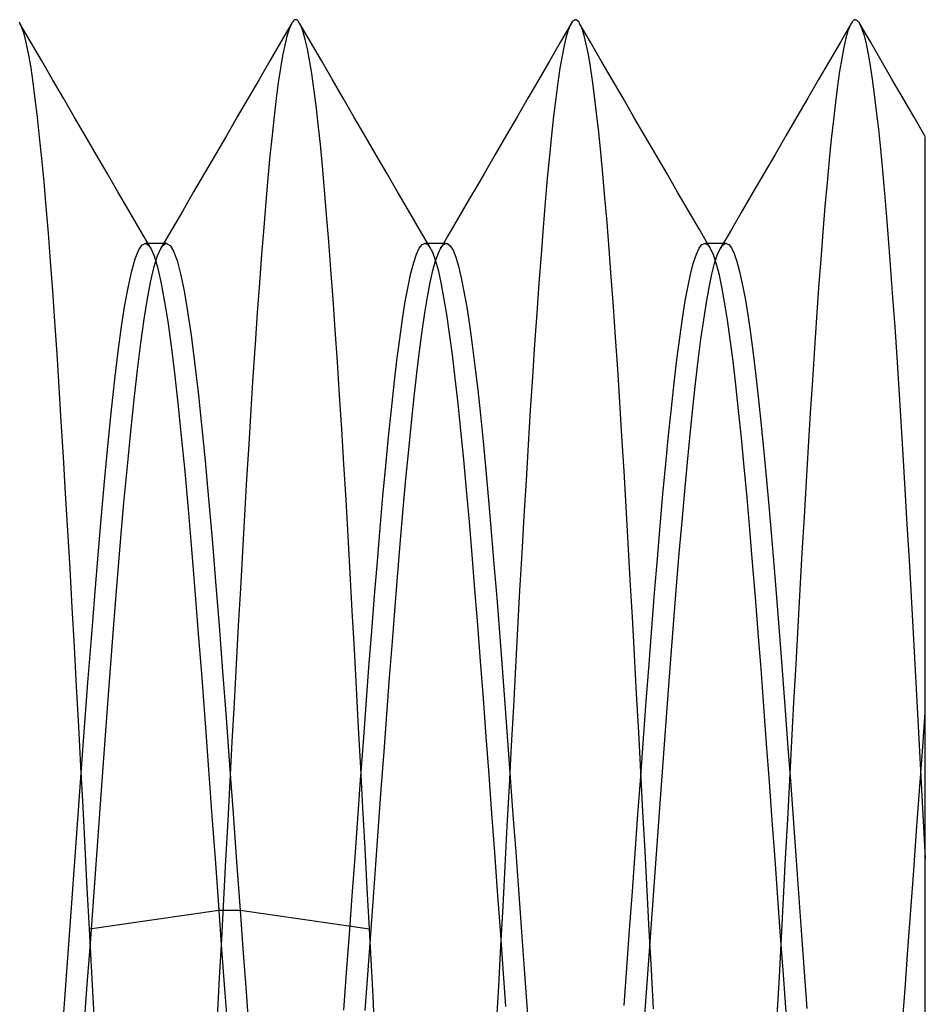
# Model space of a CAD drawing. Header units: millimetres. Extents: x -1 to 50, y 0 to 191.
# Tile 18 of 146: x 3.58 to 5.2, y 26.94 to 28.7. Entities that reach past the tile are written whole.
import ezdxf

# ---------------------------------------------------------------- set-up
doc = ezdxf.new("R2010")
doc.units = ezdxf.units.MM
doc.layers.add('MAIN-2', color=7, linetype='Continuous')

msp = doc.modelspace()

# ---------------------------------------------------------------- linework, layer by layer
at = {"layer": 'MAIN-2'}
for p, q in [((3.5826, 28.693), (3.5814, 28.6951)), ((3.6018, 28.6599), (3.5824, 28.6933)), ((4.0679, 28.6934), (4.0485, 28.66)), ((4.0683, 28.6942), (4.067, 28.6918)), ((4.0697, 28.6962), (4.0683, 28.6942)), ((4.071, 28.6978), (4.0697, 28.6962)), ((4.0724, 28.6989), (4.071, 28.6978)), ((4.0737, 28.6995), (4.0724, 28.6989)), ((4.0751, 28.6997), (4.0737, 28.6995)), ((4.076, 28.6996), (4.0751, 28.6997)), ((4.077, 28.6993), (4.076, 28.6996)), ((4.078, 28.6987), (4.077, 28.6993)), ((4.079, 28.6978), (4.078, 28.6987)), ((4.0799, 28.6968), (4.079, 28.6978)), ((4.0809, 28.6955), (4.0799, 28.6968)), ((4.0846, 28.6885), (4.0809, 28.6955)), ((4.1015, 28.6601), (4.0821, 28.6936)), ((4.5677, 28.6935), (4.5483, 28.6601)), ((4.5664, 28.6911), (4.5701, 28.697)), ((4.5701, 28.697), (4.5709, 28.6978)), ((4.5709, 28.6978), (4.5717, 28.6985)), ((4.5717, 28.6985), (4.5725, 28.699)), ((4.5725, 28.699), (4.5732, 28.6994)), ((4.5732, 28.6994), (4.574, 28.6997)), ((4.574, 28.6997), (4.5748, 28.6998)), ((4.5768, 28.6993), (4.5748, 28.6998)), ((4.5788, 28.698), (4.5768, 28.6993)), ((4.5807, 28.6957), (4.5788, 28.698)), ((4.5827, 28.6925), (4.5807, 28.6957)), ((4.6017, 28.6598), (4.5823, 28.6932)), ((5.0676, 28.6933), (5.0482, 28.6599)), ((5.0694, 28.6962), (5.0656, 28.6898)), ((5.0704, 28.6973), (5.0694, 28.6962)), ((5.0713, 28.6982), (5.0704, 28.6973)), ((5.0722, 28.6989), (5.0713, 28.6982)), ((5.0732, 28.6994), (5.0722, 28.6989)), ((5.0741, 28.6997), (5.0732, 28.6994)), ((5.075, 28.6998), (5.0741, 28.6997)), ((5.075, 28.6998), (5.0764, 28.6996)), ((5.0764, 28.6996), (5.0778, 28.699)), ((5.0778, 28.699), (5.0791, 28.6979)), ((5.0791, 28.6979), (5.0805, 28.6963)), ((5.0805, 28.6963), (5.0819, 28.6944)), ((5.0819, 28.6944), (5.0833, 28.6919)), ((5.1018, 28.6601), (5.0824, 28.6935)), ((3.5865, 28.6843), (3.5826, 28.693)), ((3.5905, 28.6719), (3.5865, 28.6843)), ((4.0631, 28.6827), (4.0593, 28.6702)), ((4.067, 28.6918), (4.0631, 28.6827)), ((4.0883, 28.6782), (4.0846, 28.6885)), ((4.0921, 28.6645), (4.0883, 28.6782)), ((4.559, 28.6696), (4.5627, 28.6819)), ((4.5627, 28.6819), (4.5664, 28.6911)), ((4.5847, 28.6884), (4.5827, 28.6925)), ((4.5867, 28.6833), (4.5847, 28.6884)), ((4.5905, 28.6713), (4.5867, 28.6833)), ((5.0618, 28.68), (5.058, 28.6669)), ((5.0656, 28.6898), (5.0618, 28.68)), ((5.0833, 28.6919), (5.0869, 28.6833)), ((5.0869, 28.6833), (5.0905, 28.6715)), ((3.5943, 28.6559), (3.5905, 28.6719)), ((3.6212, 28.6265), (3.6018, 28.6599)), ((4.0485, 28.66), (4.029, 28.6265)), ((4.0593, 28.6702), (4.0554, 28.6544)), ((4.0959, 28.6476), (4.0921, 28.6645)), ((4.1209, 28.6267), (4.1015, 28.6601)), ((4.5483, 28.6601), (4.5289, 28.6266)), ((4.5553, 28.6539), (4.559, 28.6696)), ((4.5943, 28.6559), (4.5905, 28.6713)), ((4.6211, 28.6263), (4.6017, 28.6598)), ((5.0482, 28.6599), (5.0288, 28.6264)), ((5.058, 28.6669), (5.0543, 28.6505)), ((5.0905, 28.6715), (5.0941, 28.6565)), ((5.1211, 28.6267), (5.1018, 28.6601)), ((3.5982, 28.6364), (3.5943, 28.6559)), ((4.0554, 28.6544), (4.0515, 28.6353)), ((4.0998, 28.6272), (4.0959, 28.6476)), ((4.5516, 28.6351), (4.5553, 28.6539)), ((4.5981, 28.6373), (4.5943, 28.6559)), ((5.0543, 28.6505), (5.0506, 28.6307)), ((5.0941, 28.6565), (5.0978, 28.6384)), ((3.6021, 28.6135), (3.5982, 28.6364)), ((3.6406, 28.593), (3.6212, 28.6265)), ((4.029, 28.6265), (4.0096, 28.593)), ((4.0515, 28.6353), (4.0477, 28.6129)), ((4.1037, 28.6035), (4.0998, 28.6272)), ((4.1403, 28.5932), (4.1209, 28.6267)), ((4.5289, 28.6266), (4.5095, 28.5931)), ((4.5478, 28.6129), (4.5516, 28.6351)), ((4.6019, 28.6156), (4.5981, 28.6373)), ((4.6405, 28.5928), (4.6211, 28.6263)), ((5.0288, 28.6264), (5.0093, 28.5929)), ((5.0506, 28.6307), (5.0469, 28.6078)), ((5.0978, 28.6384), (5.1014, 28.6173)), ((5.1405, 28.5933), (5.1211, 28.6267)), ((3.6059, 28.5873), (3.6021, 28.6135)), ((4.0477, 28.6129), (4.0439, 28.5874)), ((4.544, 28.5876), (4.5478, 28.6129)), ((4.6055, 28.5909), (4.6019, 28.6156)), ((5.0469, 28.6078), (5.0432, 28.5817)), ((5.1014, 28.6173), (5.105, 28.5932)), ((3.66, 28.5596), (3.6406, 28.593)), ((4.0096, 28.593), (3.9902, 28.5595)), ((4.1076, 28.5765), (4.1037, 28.6035)), ((4.1597, 28.5597), (4.1403, 28.5932)), ((4.5095, 28.5931), (4.4901, 28.5597)), ((4.6092, 28.5631), (4.6055, 28.5909)), ((4.66, 28.5594), (4.6405, 28.5928)), ((5.0093, 28.5929), (4.9899, 28.5595)), ((5.105, 28.5932), (5.1087, 28.5663)), ((5.1599, 28.5599), (5.1405, 28.5933)), ((3.6098, 28.5579), (3.6059, 28.5873)), ((4.0439, 28.5874), (4.0401, 28.5588)), ((4.1115, 28.5463), (4.1076, 28.5765)), ((4.5402, 28.5591), (4.544, 28.5876)), ((5.0432, 28.5817), (5.0395, 28.5526)), ((3.6136, 28.5254), (3.6098, 28.5579)), ((3.6794, 28.5261), (3.66, 28.5596)), ((3.9902, 28.5595), (3.9707, 28.5259)), ((4.0401, 28.5588), (4.0363, 28.5274)), ((4.1792, 28.5262), (4.1597, 28.5597)), ((4.4901, 28.5597), (4.4706, 28.5261)), ((4.5364, 28.5276), (4.5402, 28.5591)), ((4.6128, 28.5324), (4.6092, 28.5631)), ((4.6794, 28.5258), (4.66, 28.5594)), ((4.9899, 28.5595), (4.9705, 28.526)), ((5.0395, 28.5526), (5.0358, 28.5207)), ((5.1087, 28.5663), (5.1124, 28.5365)), ((5.1799, 28.5254), (5.1599, 28.5599)), ((4.1153, 28.513), (4.1115, 28.5463)), ((5.1124, 28.5365), (5.1161, 28.5038)), ((3.6175, 28.4899), (3.6136, 28.5254)), ((3.6989, 28.4926), (3.6794, 28.5261)), ((3.9707, 28.5259), (3.9512, 28.4924)), ((4.0363, 28.5274), (4.0327, 28.4932)), ((4.1987, 28.4926), (4.1792, 28.5262)), ((4.4706, 28.5261), (4.4511, 28.4926)), ((4.5327, 28.4933), (4.5364, 28.5276)), ((4.6165, 28.4989), (4.6128, 28.5324)), ((4.6989, 28.4923), (4.6794, 28.5258)), ((4.9705, 28.526), (4.951, 28.4924)), ((5.0358, 28.5207), (5.032, 28.4862)), ((5.2, 28.4908), (5.1799, 28.5254)), ((4.1191, 28.4768), (4.1153, 28.513)), ((5.1161, 28.5038), (5.1198, 28.4685)), ((3.6214, 28.4514), (3.6175, 28.4899)), ((3.7184, 28.459), (3.6989, 28.4926)), ((3.9512, 28.4924), (3.9317, 28.4589)), ((4.0327, 28.4932), (4.029, 28.4562)), ((4.2182, 28.459), (4.1987, 28.4926)), ((4.4511, 28.4926), (4.4317, 28.459)), ((4.5289, 28.4562), (4.5327, 28.4933)), ((4.6201, 28.4626), (4.6165, 28.4989)), ((4.7184, 28.4587), (4.6989, 28.4923)), ((4.951, 28.4924), (4.9315, 28.4589)), ((5.032, 28.4862), (5.0283, 28.449)), ((5.2, 28.4843), (5.2, 28.4903)), ((5.2, 28.4708), (5.2, 28.4843)), ((4.1228, 28.4377), (4.1191, 28.4768)), ((5.1198, 28.4685), (5.1234, 28.4304)), ((5.2, 28.4498), (5.2, 28.4708)), ((3.6253, 28.4099), (3.6214, 28.4514)), ((3.7379, 28.4255), (3.7184, 28.459)), ((3.9317, 28.4589), (3.9123, 28.4253)), ((4.029, 28.4562), (4.0254, 28.4165)), ((4.2377, 28.4255), (4.2182, 28.459)), ((4.4317, 28.459), (4.4122, 28.4255)), ((4.5252, 28.4163), (4.5289, 28.4562)), ((4.6238, 28.4235), (4.6201, 28.4626)), ((4.7379, 28.4252), (4.7184, 28.4587)), ((4.9315, 28.4589), (4.912, 28.4253)), ((5.0283, 28.449), (5.0245, 28.4089)), ((5.2, 28.422), (5.2, 28.4498)), ((4.1265, 28.3958), (4.1228, 28.4377)), ((5.1234, 28.4304), (5.1271, 28.3898)), ((3.7574, 28.3919), (3.7379, 28.4255)), ((3.9123, 28.4253), (3.8927, 28.3918)), ((4.0254, 28.4165), (4.0217, 28.3739)), ((4.2572, 28.392), (4.2377, 28.4255)), ((4.4122, 28.4255), (4.399, 28.4028)), ((4.5215, 28.3736), (4.5252, 28.4163)), ((4.6276, 28.3817), (4.6238, 28.4235)), ((4.7574, 28.3917), (4.7379, 28.4252)), ((4.912, 28.4253), (4.8925, 28.3918)), ((5.2, 28.3885), (5.2, 28.422)), ((3.6292, 28.3655), (3.6253, 28.4099)), ((4.1303, 28.351), (4.1265, 28.3958)), ((4.399, 28.4028), (4.3858, 28.3801)), ((5.0245, 28.4089), (5.0207, 28.366)), ((3.7769, 28.3584), (3.7574, 28.3919)), ((3.8927, 28.3918), (3.8732, 28.3582)), ((4.2766, 28.3585), (4.2572, 28.392)), ((4.3858, 28.3801), (4.3726, 28.3574)), ((4.6314, 28.3371), (4.6276, 28.3817)), ((4.7769, 28.3581), (4.7574, 28.3917)), ((4.8925, 28.3918), (4.873, 28.3583)), ((5.1271, 28.3898), (5.1308, 28.3466)), ((5.2, 28.349), (5.2, 28.3885)), ((3.6331, 28.3181), (3.6292, 28.3655)), ((4.0217, 28.3739), (4.0179, 28.3283)), ((4.5177, 28.328), (4.5215, 28.3736)), ((5.0207, 28.366), (5.0169, 28.3202)), ((3.7964, 28.3248), (3.7769, 28.3584)), ((3.8732, 28.3582), (3.8537, 28.3247)), ((4.1341, 28.3034), (4.1303, 28.351)), ((4.2962, 28.3249), (4.2766, 28.3585)), ((4.3726, 28.3574), (4.3594, 28.3347)), ((4.7964, 28.3246), (4.7769, 28.3581)), ((4.873, 28.3583), (4.8535, 28.3247)), ((5.1308, 28.3466), (5.1344, 28.301)), ((5.2, 28.3024), (5.2, 28.349)), ((3.8159, 28.2912), (3.7964, 28.3248)), ((3.8537, 28.3247), (3.8342, 28.2911)), ((4.0179, 28.3283), (4.0141, 28.2801)), ((4.3157, 28.2914), (4.2962, 28.3249)), ((4.3594, 28.3347), (4.3468, 28.3131)), ((4.514, 28.2798), (4.5177, 28.328)), ((4.6352, 28.2898), (4.6314, 28.3371)), ((4.8159, 28.2911), (4.7964, 28.3246)), ((4.8535, 28.3247), (4.834, 28.2912)), ((3.637, 28.268), (3.6331, 28.3181)), ((4.3468, 28.3131), (4.3342, 28.2914)), ((5.0169, 28.3202), (5.0131, 28.2717)), ((3.794, 28.2873), (3.8, 28.2966)), ((3.8, 28.2966), (3.806, 28.2997)), ((3.806, 28.2997), (3.8076, 28.2994)), ((3.8092, 28.2997), (3.806, 28.2997)), ((3.8076, 28.2994), (3.8093, 28.2987)), ((3.8124, 28.2997), (3.8092, 28.2997)), ((3.8093, 28.2987), (3.8109, 28.2975)), ((3.8109, 28.2975), (3.8126, 28.2959)), ((3.8156, 28.2997), (3.8124, 28.2997)), ((3.8126, 28.2959), (3.8142, 28.2938)), ((3.8142, 28.2938), (3.8159, 28.2912)), ((3.8187, 28.2997), (3.8156, 28.2997)), ((3.8159, 28.2912), (3.822, 28.2775)), ((3.8219, 28.2997), (3.8187, 28.2997)), ((3.8251, 28.2997), (3.8219, 28.2997)), ((3.8283, 28.2997), (3.8251, 28.2997)), ((3.8282, 28.2777), (3.8342, 28.291)), ((3.8315, 28.2997), (3.8283, 28.2997)), ((3.8347, 28.2997), (3.8315, 28.2997)), ((3.8342, 28.291), (3.8359, 28.2936)), ((3.8378, 28.2997), (3.8347, 28.2997)), ((3.8359, 28.2936), (3.8375, 28.2958)), ((3.8375, 28.2958), (3.8392, 28.2975)), ((3.841, 28.2997), (3.8378, 28.2997)), ((3.8392, 28.2975), (3.8409, 28.2987)), ((3.8409, 28.2987), (3.8426, 28.2994)), ((3.8442, 28.2997), (3.841, 28.2997)), ((3.8426, 28.2994), (3.8442, 28.2997)), ((3.8442, 28.2997), (3.8505, 28.2963)), ((3.8505, 28.2963), (3.8568, 28.2861)), ((4.1379, 28.2532), (4.1341, 28.3034)), ((4.2909, 28.2806), (4.2959, 28.2912)), ((4.2959, 28.2912), (4.3009, 28.2977)), ((4.3009, 28.2977), (4.3059, 28.2998)), ((4.3059, 28.2998), (4.3073, 28.2996)), ((4.3091, 28.2998), (4.3059, 28.2998)), ((4.3073, 28.2996), (4.3087, 28.2991)), ((4.3087, 28.2991), (4.3101, 28.2983)), ((4.3123, 28.2998), (4.3091, 28.2998)), ((4.3101, 28.2983), (4.3115, 28.2971)), ((4.3115, 28.2971), (4.3129, 28.2956)), ((4.3155, 28.2998), (4.3123, 28.2998)), ((4.3129, 28.2956), (4.3143, 28.2938)), ((4.3143, 28.2938), (4.3193, 28.2844)), ((4.3187, 28.2998), (4.3155, 28.2998)), ((4.3219, 28.2998), (4.3187, 28.2998)), ((4.325, 28.2998), (4.3219, 28.2998)), ((4.3282, 28.2998), (4.325, 28.2998)), ((4.3314, 28.2998), (4.3282, 28.2998)), ((4.3299, 28.2823), (4.3346, 28.2921)), ((4.3346, 28.2998), (4.3314, 28.2998)), ((4.3377, 28.2998), (4.3346, 28.2998)), ((4.3346, 28.2921), (4.3365, 28.2949)), ((4.3365, 28.2949), (4.3384, 28.2971)), ((4.3409, 28.2998), (4.3377, 28.2998)), ((4.3384, 28.2971), (4.3404, 28.2986)), ((4.3404, 28.2986), (4.3423, 28.2995)), ((4.3441, 28.2998), (4.3409, 28.2998)), ((4.3423, 28.2995), (4.3442, 28.2998)), ((4.3442, 28.2998), (4.3462, 28.2994)), ((4.3462, 28.2994), (4.3511, 28.2956)), ((4.3511, 28.2956), (4.3561, 28.2876)), ((4.639, 28.2398), (4.6352, 28.2898)), ((4.791, 28.2807), (4.796, 28.2914)), ((4.796, 28.2914), (4.801, 28.2978)), ((4.801, 28.2978), (4.806, 28.2999)), ((4.806, 28.2999), (4.8076, 28.2997)), ((4.8092, 28.2999), (4.806, 28.2999)), ((4.8076, 28.2997), (4.8093, 28.2989)), ((4.8123, 28.2999), (4.8092, 28.2999)), ((4.8093, 28.2989), (4.8109, 28.2977)), ((4.8109, 28.2977), (4.8126, 28.2961)), ((4.8155, 28.2999), (4.8123, 28.2999)), ((4.8126, 28.2961), (4.8143, 28.2939)), ((4.8143, 28.2939), (4.8159, 28.2912)), ((4.8187, 28.2999), (4.8155, 28.2999)), ((4.8159, 28.2912), (4.8209, 28.2803)), ((4.8219, 28.2999), (4.8187, 28.2999)), ((4.8251, 28.2999), (4.8219, 28.2999)), ((4.8283, 28.2999), (4.8251, 28.2999)), ((4.8315, 28.2999), (4.8283, 28.2999)), ((4.8284, 28.2788), (4.8333, 28.2899)), ((4.8346, 28.2999), (4.8315, 28.2999)), ((4.8333, 28.2899), (4.8351, 28.2929)), ((4.8378, 28.2999), (4.8346, 28.2999)), ((4.8351, 28.2929), (4.8369, 28.2954)), ((4.8369, 28.2954), (4.8387, 28.2974)), ((4.841, 28.2999), (4.8378, 28.2999)), ((4.8387, 28.2974), (4.8406, 28.2987)), ((4.8406, 28.2987), (4.8424, 28.2996)), ((4.8442, 28.2999), (4.841, 28.2999)), ((4.8424, 28.2996), (4.8442, 28.2999)), ((4.8442, 28.2999), (4.849, 28.2979)), ((4.849, 28.2979), (4.8538, 28.2919)), ((4.8538, 28.2919), (4.8586, 28.2818)), ((5.1344, 28.301), (5.138, 28.2531)), ((5.2, 28.2492), (5.2, 28.3024)), ((3.782, 28.2507), (3.788, 28.272)), ((3.788, 28.272), (3.794, 28.2873)), ((3.822, 28.2775), (3.8281, 28.2574)), ((3.8222, 28.2583), (3.8282, 28.2777)), ((3.8568, 28.2861), (3.863, 28.2691)), ((4.0141, 28.2801), (4.0103, 28.2292)), ((4.2859, 28.2656), (4.2909, 28.2806)), ((4.3193, 28.2844), (4.3243, 28.2705)), ((4.3251, 28.2687), (4.3299, 28.2823)), ((4.3561, 28.2876), (4.361, 28.2753)), ((4.361, 28.2753), (4.3659, 28.2589)), ((4.5102, 28.2289), (4.514, 28.2798)), ((4.7861, 28.2659), (4.791, 28.2807)), ((4.8209, 28.2803), (4.8259, 28.2651)), ((4.8236, 28.2637), (4.8284, 28.2788)), ((4.8586, 28.2818), (4.8633, 28.2677)), ((5.0131, 28.2717), (5.0094, 28.2207)), ((3.6409, 28.2152), (3.637, 28.268)), ((3.8162, 28.2328), (3.8222, 28.2583)), ((3.8281, 28.2574), (3.8341, 28.231)), ((3.863, 28.2691), (3.8693, 28.2453)), ((4.1417, 28.2004), (4.1379, 28.2532)), ((4.2809, 28.2465), (4.2859, 28.2656)), ((4.3203, 28.2512), (4.3251, 28.2687)), ((4.3243, 28.2705), (4.3294, 28.2524)), ((4.3659, 28.2589), (4.3708, 28.2384)), ((4.7811, 28.247), (4.7861, 28.2659)), ((4.8187, 28.2446), (4.8236, 28.2637)), ((4.8259, 28.2651), (4.8309, 28.2458)), ((4.8633, 28.2677), (4.8681, 28.2495)), ((3.776, 28.2233), (3.782, 28.2507)), ((3.8693, 28.2453), (3.8756, 28.215)), ((4.2759, 28.2231), (4.2809, 28.2465)), ((4.3155, 28.2298), (4.3203, 28.2512)), ((4.3294, 28.2524), (4.3344, 28.2299)), ((4.3708, 28.2384), (4.3757, 28.2139)), ((4.6428, 28.1873), (4.639, 28.2398)), ((4.7761, 28.224), (4.7811, 28.247)), ((4.8138, 28.2213), (4.8187, 28.2446)), ((4.8309, 28.2458), (4.8359, 28.2223)), ((4.8681, 28.2495), (4.873, 28.2275)), ((5.138, 28.2531), (5.1417, 28.2029)), ((5.2, 28.1925), (5.2, 28.2492)), ((3.77, 28.19), (3.776, 28.2233)), ((3.8102, 28.2015), (3.8162, 28.2328)), ((3.8341, 28.231), (3.8402, 28.1986)), ((4.0103, 28.2292), (4.0064, 28.1757)), ((4.2709, 28.1957), (4.2759, 28.2231)), ((4.3106, 28.2045), (4.3155, 28.2298)), ((4.3344, 28.2299), (4.3394, 28.2034)), ((4.5063, 28.1754), (4.5102, 28.2289)), ((4.7711, 28.1969), (4.7761, 28.224)), ((4.8089, 28.1941), (4.8138, 28.2213)), ((4.8359, 28.2223), (4.8409, 28.1948)), ((4.873, 28.2275), (4.8779, 28.2018)), ((5.0094, 28.2207), (5.0056, 28.1676)), ((3.6448, 28.16), (3.6409, 28.2152)), ((3.8042, 28.1643), (3.8102, 28.2015)), ((3.8756, 28.215), (3.8818, 28.1784)), ((4.1456, 28.1453), (4.1417, 28.2004)), ((4.3058, 28.1755), (4.3106, 28.2045)), ((4.3394, 28.2034), (4.3445, 28.1729)), ((4.3757, 28.2139), (4.3806, 28.1858)), ((4.8779, 28.2018), (4.8828, 28.1724)), ((5.1417, 28.2029), (5.1453, 28.1506)), ((3.764, 28.151), (3.77, 28.19)), ((3.8402, 28.1986), (3.8463, 28.1605)), ((4.2659, 28.1643), (4.2709, 28.1957)), ((4.3806, 28.1858), (4.3854, 28.154)), ((4.6466, 28.1323), (4.6428, 28.1873)), ((4.7662, 28.1658), (4.7711, 28.1969)), ((4.804, 28.1631), (4.8089, 28.1941)), ((4.8409, 28.1948), (4.8459, 28.1634)), ((5.2, 28.1349), (5.2, 28.1925)), ((3.8818, 28.1784), (3.8881, 28.1359)), ((4.0064, 28.1757), (4.0025, 28.12)), ((4.301, 28.143), (4.3058, 28.1755)), ((4.3445, 28.1729), (4.3495, 28.1386)), ((4.5025, 28.1195), (4.5063, 28.1754)), ((4.7612, 28.131), (4.7662, 28.1658)), ((4.8828, 28.1724), (4.8877, 28.1395)), ((5.0056, 28.1676), (5.0019, 28.1124)), ((3.6486, 28.1025), (3.6448, 28.16)), ((3.758, 28.1065), (3.764, 28.151)), ((3.7982, 28.1215), (3.8042, 28.1643)), ((3.8463, 28.1605), (3.8524, 28.1169)), ((4.261, 28.1292), (4.2659, 28.1643)), ((4.3854, 28.154), (4.3903, 28.1187)), ((4.799, 28.1285), (4.804, 28.1631)), ((4.8459, 28.1634), (4.8509, 28.1283)), ((5.1453, 28.1506), (5.149, 28.0962)), ((3.8881, 28.1359), (3.8943, 28.0877)), ((4.1496, 28.0879), (4.1456, 28.1453)), ((4.2962, 28.1071), (4.301, 28.143)), ((4.3495, 28.1386), (4.3545, 28.1005)), ((4.6504, 28.0752), (4.6466, 28.1323)), ((4.7562, 28.0925), (4.7612, 28.131)), ((4.8877, 28.1395), (4.8925, 28.103)), ((5.2, 28.0743), (5.2, 28.1349)), ((3.7922, 28.0736), (3.7982, 28.1215)), ((3.8524, 28.1169), (3.8585, 28.0679)), ((4.0025, 28.12), (3.9986, 28.0621)), ((4.256, 28.0905), (4.261, 28.1292)), ((4.3903, 28.1187), (4.3952, 28.0801)), ((4.4987, 28.0615), (4.5025, 28.1195)), ((4.7941, 28.0905), (4.799, 28.1285)), ((4.8509, 28.1283), (4.8559, 28.0895)), ((5.0019, 28.1124), (4.9982, 28.0553)), ((3.6524, 28.0429), (3.6486, 28.1025)), ((3.752, 28.0569), (3.758, 28.1065)), ((4.2914, 28.068), (4.2962, 28.1071)), ((4.3545, 28.1005), (4.3596, 28.0588)), ((4.8925, 28.103), (4.8973, 28.0632)), ((5.149, 28.0962), (5.1526, 28.0398)), ((3.8943, 28.0877), (3.9006, 28.034)), ((4.1535, 28.0287), (4.1496, 28.0879)), ((4.251, 28.0483), (4.256, 28.0905)), ((4.3952, 28.0801), (4.4002, 28.0383)), ((4.7512, 28.0506), (4.7562, 28.0925)), ((4.7892, 28.0494), (4.7941, 28.0905)), ((4.8559, 28.0895), (4.8609, 28.047)), ((3.7862, 28.0207), (3.7922, 28.0736)), ((3.8585, 28.0679), (3.8646, 28.014)), ((3.9986, 28.0621), (3.9948, 28.0023)), ((4.2866, 28.0255), (4.2914, 28.068)), ((4.4948, 28.0015), (4.4987, 28.0615)), ((4.6542, 28.016), (4.6504, 28.0752)), ((4.8973, 28.0632), (4.902, 28.0203)), ((5.2, 28.0078), (5.2, 28.0743)), ((3.6562, 27.9814), (3.6524, 28.0429)), ((3.746, 28.0025), (3.752, 28.0569)), ((4.246, 28.0028), (4.251, 28.0483)), ((4.3596, 28.0588), (4.3646, 28.0137)), ((4.7463, 28.0054), (4.7512, 28.0506)), ((4.7844, 28.0053), (4.7892, 28.0494)), ((4.8609, 28.047), (4.8659, 28.0013)), ((4.9982, 28.0553), (4.9945, 27.9965)), ((3.9006, 28.034), (3.9069, 27.9752)), ((4.1573, 27.9677), (4.1535, 28.0287)), ((4.2818, 27.9796), (4.2866, 28.0255)), ((4.4002, 28.0383), (4.405, 27.9933)), ((5.1526, 28.0398), (5.1563, 27.9816)), ((3.7802, 27.9633), (3.7862, 28.0207)), ((3.8646, 28.014), (3.8706, 27.9552)), ((4.3646, 28.0137), (4.3696, 27.9652)), ((4.6579, 27.955), (4.6542, 28.016)), ((4.902, 28.0203), (4.9068, 27.9748)), ((5.2, 27.9352), (5.2, 28.0078)), ((3.74, 27.9436), (3.746, 28.0025)), ((3.9948, 28.0023), (3.991, 27.9409)), ((4.241, 27.9541), (4.246, 28.0028)), ((4.405, 27.9933), (4.4099, 27.9454)), ((4.491, 27.9398), (4.4948, 28.0015)), ((4.7413, 27.9571), (4.7463, 28.0054)), ((4.7796, 27.9585), (4.7844, 28.0053)), ((4.8659, 28.0013), (4.8709, 27.9523)), ((4.9945, 27.9965), (4.9908, 27.936)), ((3.6601, 27.9181), (3.6562, 27.9814)), ((3.9069, 27.9752), (3.9131, 27.9114)), ((4.2769, 27.9307), (4.2818, 27.9796)), ((4.9068, 27.9748), (4.9115, 27.9269)), ((5.1563, 27.9816), (5.16, 27.9217)), ((3.7742, 27.9015), (3.7802, 27.9633)), ((3.8706, 27.9552), (3.8767, 27.8919)), ((4.1612, 27.9052), (4.1573, 27.9677)), ((4.236, 27.9024), (4.241, 27.9541)), ((4.3696, 27.9652), (4.3747, 27.9137)), ((4.6617, 27.8925), (4.6579, 27.955)), ((4.7363, 27.9058), (4.7413, 27.9571)), ((4.7749, 27.909), (4.7796, 27.9585)), ((3.734, 27.8806), (3.74, 27.9436)), ((3.991, 27.9409), (3.9872, 27.8781)), ((4.4099, 27.9454), (4.4147, 27.8947)), ((4.4872, 27.8766), (4.491, 27.9398)), ((4.8709, 27.9523), (4.8759, 27.9004)), ((4.272, 27.8791), (4.2769, 27.9307)), ((4.9115, 27.9269), (4.9163, 27.8766)), ((4.9908, 27.936), (4.9871, 27.8741)), ((5.16, 27.9217), (5.1636, 27.8602)), ((5.2, 27.8592), (5.2, 27.9352)), ((3.664, 27.853), (3.6601, 27.9181)), ((3.7682, 27.8358), (3.7742, 27.9015)), ((3.9131, 27.9114), (3.9194, 27.8432)), ((4.165, 27.8414), (4.1612, 27.9052)), ((4.231, 27.8479), (4.236, 27.9024)), ((4.3747, 27.9137), (4.3797, 27.8593)), ((4.7313, 27.8517), (4.7363, 27.9058)), ((4.7701, 27.857), (4.7749, 27.909)), ((3.8767, 27.8919), (3.8828, 27.8246)), ((4.4147, 27.8947), (4.4195, 27.8411)), ((4.6654, 27.8288), (4.6617, 27.8925)), ((4.8759, 27.9004), (4.8809, 27.8458)), ((3.7279, 27.8136), (3.734, 27.8806)), ((3.9872, 27.8781), (3.9835, 27.814)), ((4.2671, 27.8254), (4.272, 27.8791)), ((4.4834, 27.8121), (4.4872, 27.8766)), ((4.9163, 27.8766), (4.9211, 27.8239)), ((4.9871, 27.8741), (4.9834, 27.811)), ((3.6679, 27.7864), (3.664, 27.853)), ((4.3797, 27.8593), (4.3847, 27.8023)), ((4.7264, 27.7951), (4.7313, 27.8517)), ((4.7653, 27.8026), (4.7701, 27.857)), ((5.1636, 27.8602), (5.1673, 27.7974)), ((5.2, 27.7813), (5.2, 27.8592)), ((3.7622, 27.7665), (3.7682, 27.8358)), ((3.9194, 27.8432), (3.9257, 27.7709)), ((4.1687, 27.7763), (4.165, 27.8414)), ((4.226, 27.7908), (4.231, 27.8479)), ((4.4195, 27.8411), (4.4244, 27.785)), ((4.8809, 27.8458), (4.8859, 27.7886)), ((3.7219, 27.7432), (3.7279, 27.8136)), ((3.8828, 27.8246), (3.8889, 27.7535)), ((3.9835, 27.814), (3.9798, 27.7489)), ((4.2623, 27.7694), (4.2671, 27.8254)), ((4.6691, 27.7641), (4.6654, 27.8288)), ((4.9211, 27.8239), (4.9259, 27.7686)), ((4.3847, 27.8023), (4.3898, 27.7429)), ((4.4796, 27.7463), (4.4834, 27.8121)), ((4.7604, 27.7459), (4.7653, 27.8026)), ((4.9834, 27.811), (4.9796, 27.7466)), ((5.1673, 27.7974), (5.171, 27.7335)), ((3.6719, 27.7182), (3.6679, 27.7864)), ((4.221, 27.7314), (4.226, 27.7908)), ((4.4244, 27.785), (4.4293, 27.7266)), ((4.7214, 27.7361), (4.7264, 27.7951)), ((4.8859, 27.7886), (4.8909, 27.7291)), ((5.2, 27.6999), (5.2, 27.7813)), ((3.7562, 27.6938), (3.7622, 27.7665)), ((3.9257, 27.7709), (3.932, 27.6952)), ((4.1724, 27.7101), (4.1687, 27.7763)), ((4.2575, 27.7111), (4.2623, 27.7694)), ((4.6728, 27.6984), (4.6691, 27.7641)), ((4.9259, 27.7686), (4.9307, 27.7113)), ((3.7159, 27.6695), (3.7219, 27.7432)), ((3.8889, 27.7535), (3.8949, 27.6793)), ((3.9798, 27.7489), (3.9762, 27.6829)), ((4.3898, 27.7429), (4.3948, 27.6813)), ((4.4758, 27.6793), (4.4796, 27.7463)), ((4.7555, 27.6872), (4.7604, 27.7459)), ((4.9796, 27.7466), (4.9759, 27.6812)), ((4.216, 27.6699), (4.221, 27.7314)), ((4.4293, 27.7266), (4.4342, 27.6663)), ((4.7164, 27.675), (4.7214, 27.7361)), ((4.8909, 27.7291), (4.8959, 27.6676)), ((5.171, 27.7335), (5.1747, 27.6687)), ((3.6758, 27.6489), (3.6719, 27.7182)), ((4.1761, 27.6427), (4.1724, 27.7101)), ((4.2526, 27.6505), (4.2575, 27.7111)), ((4.9307, 27.7113), (4.9354, 27.6521)), ((3.7502, 27.6183), (3.7562, 27.6938)), ((3.932, 27.6952), (3.9382, 27.6164)), ((4.6766, 27.6318), (4.6728, 27.6984)), ((5.2, 27.6131), (5.2, 27.6999)), ((3.8949, 27.6793), (3.901, 27.6023)), ((3.9762, 27.6829), (3.9725, 27.6159)), ((4.3948, 27.6813), (4.3998, 27.6179)), ((4.4721, 27.6113), (4.4758, 27.6793)), ((4.7114, 27.6121), (4.7164, 27.675)), ((4.7507, 27.6265), (4.7555, 27.6872)), ((4.9759, 27.6812), (4.9721, 27.6148)), ((3.7099, 27.5932), (3.7159, 27.6695)), ((4.211, 27.6066), (4.216, 27.6699)), ((4.4342, 27.6663), (4.4391, 27.6044)), ((4.8959, 27.6676), (4.9009, 27.6042)), ((5.1747, 27.6687), (5.1783, 27.6031)), ((3.6798, 27.5786), (3.6758, 27.6489)), ((4.1798, 27.5742), (4.1761, 27.6427)), ((4.2478, 27.5879), (4.2526, 27.6505)), ((4.9354, 27.6521), (4.9401, 27.5912)), ((4.6803, 27.5641), (4.6766, 27.6318)), ((4.7458, 27.5643), (4.7507, 27.6265)), ((3.7442, 27.5404), (3.7502, 27.6183)), ((3.901, 27.6023), (3.9071, 27.523)), ((3.9382, 27.6164), (3.9445, 27.5351)), ((3.9725, 27.6159), (3.9688, 27.5478)), ((4.206, 27.5418), (4.211, 27.6066)), ((4.3998, 27.6179), (4.4049, 27.5528)), ((4.4391, 27.6044), (4.444, 27.5411)), ((4.4683, 27.5422), (4.4721, 27.6113)), ((4.7065, 27.5476), (4.7114, 27.6121)), ((4.9009, 27.6042), (4.9059, 27.5391)), ((4.9721, 27.6148), (4.9684, 27.5474)), ((5.1783, 27.6031), (5.182, 27.5368)), ((5.2, 27.52), (5.2, 27.6131)), ((3.7039, 27.5146), (3.7099, 27.5932)), ((4.2429, 27.5235), (4.2478, 27.5879)), ((4.9401, 27.5912), (4.9449, 27.5288)), ((3.6836, 27.5077), (3.6798, 27.5786)), ((4.1836, 27.5045), (4.1798, 27.5742)), ((4.4049, 27.5528), (4.4099, 27.4862)), ((4.6841, 27.4953), (4.6803, 27.5641)), ((4.7411, 27.5011), (4.7458, 27.5643)), ((3.7382, 27.4606), (3.7442, 27.5404)), ((3.9445, 27.5351), (3.9507, 27.4518)), ((3.9688, 27.5478), (3.965, 27.4787)), ((4.201, 27.4755), (4.206, 27.5418)), ((4.444, 27.5411), (4.4489, 27.4766)), ((4.4645, 27.4722), (4.4683, 27.5422)), ((4.7015, 27.4817), (4.7065, 27.5476)), ((4.9059, 27.5391), (4.9109, 27.4727)), ((4.9684, 27.5474), (4.9647, 27.479)), ((5.182, 27.5368), (5.1856, 27.47)), ((3.6979, 27.4343), (3.7039, 27.5146)), ((3.9071, 27.523), (3.9132, 27.4419)), ((4.2379, 27.4579), (4.2429, 27.5235)), ((4.9449, 27.5288), (4.9497, 27.4645)), ((5.2, 27.4203), (5.2, 27.52)), ((3.6875, 27.4364), (3.6836, 27.5077)), ((4.1874, 27.4338), (4.1836, 27.5045)), ((4.7364, 27.4369), (4.7411, 27.5011)), ((3.965, 27.4787), (3.9612, 27.4088)), ((4.4099, 27.4862), (4.415, 27.4184)), ((4.6879, 27.4257), (4.6841, 27.4953)), ((4.6965, 27.4147), (4.7015, 27.4817)), ((4.9647, 27.479), (4.961, 27.4099)), ((4.196, 27.4082), (4.201, 27.4755)), ((4.4489, 27.4766), (4.4537, 27.4111)), ((4.4607, 27.4014), (4.4645, 27.4722)), ((4.9109, 27.4727), (4.9159, 27.4052)), ((4.9497, 27.4645), (4.9546, 27.3984)), ((5.1856, 27.47), (5.1892, 27.4028)), ((3.7322, 27.3794), (3.7382, 27.4606)), ((3.9507, 27.4518), (3.957, 27.3669)), ((4.233, 27.3913), (4.2379, 27.4579)), ((5.1948, 27.3913), (5.1999, 27.4609)), ((3.6913, 27.3645), (3.6875, 27.4364)), ((3.6919, 27.3526), (3.6979, 27.4343)), ((3.9132, 27.4419), (3.9193, 27.3594)), ((4.1912, 27.3625), (4.1874, 27.4338)), ((4.7316, 27.3721), (4.7364, 27.4369)), ((3.9612, 27.4088), (3.9574, 27.3384)), ((4.191, 27.3401), (4.196, 27.4082)), ((4.415, 27.4184), (4.42, 27.3498)), ((4.4537, 27.4111), (4.4585, 27.345)), ((4.6917, 27.3553), (4.6879, 27.4257)), ((4.6915, 27.3469), (4.6965, 27.4147)), ((4.961, 27.4099), (4.9573, 27.3403)), ((5.2, 27.3136), (5.2, 27.4203)), ((4.228, 27.3242), (4.233, 27.3913)), ((4.4569, 27.33), (4.4607, 27.4014)), ((4.9159, 27.4052), (4.9209, 27.337)), ((4.9546, 27.3984), (4.9595, 27.3312)), ((5.1892, 27.4028), (5.1928, 27.3353)), ((5.1896, 27.3209), (5.1948, 27.3913)), ((3.7262, 27.2971), (3.7322, 27.3794)), ((3.6951, 27.2923), (3.6913, 27.3645)), ((3.9193, 27.3594), (3.9254, 27.2759)), ((3.957, 27.3669), (3.9632, 27.2809)), ((4.1951, 27.2907), (4.1912, 27.3625)), ((4.7269, 27.3067), (4.7316, 27.3721)), ((3.6859, 27.2701), (3.6919, 27.3526)), ((3.9574, 27.3384), (3.9535, 27.2679)), ((4.186, 27.2714), (4.191, 27.3401)), ((4.42, 27.3498), (4.425, 27.2806)), ((4.4585, 27.345), (4.4633, 27.2783)), ((4.6866, 27.2786), (4.6915, 27.3469)), ((4.6955, 27.2844), (4.6917, 27.3553)), ((4.9573, 27.3403), (4.9536, 27.2702)), ((4.2231, 27.2567), (4.228, 27.3242)), ((4.4531, 27.2582), (4.4569, 27.33)), ((4.9209, 27.337), (4.9259, 27.2682)), ((4.9595, 27.3312), (4.9645, 27.2637)), ((5.1845, 27.2499), (5.1896, 27.3209)), ((5.1928, 27.3353), (5.1964, 27.2676)), ((4.7221, 27.2409), (4.7269, 27.3067)), ((5.2, 27.2), (5.2, 27.3136)), ((3.6989, 27.2197), (3.6951, 27.2923)), ((3.7202, 27.2143), (3.7262, 27.2971)), ((4.199, 27.2187), (4.1951, 27.2907)), ((3.6799, 27.1873), (3.6859, 27.2701)), ((3.9254, 27.2759), (3.9315, 27.1919)), ((3.9535, 27.2679), (3.9497, 27.1974)), ((3.9632, 27.2809), (3.9695, 27.1944)), ((4.181, 27.2023), (4.186, 27.2714)), ((4.425, 27.2806), (4.4301, 27.2111)), ((4.4633, 27.2783), (4.4682, 27.2115)), ((4.6816, 27.2099), (4.6866, 27.2786)), ((4.6993, 27.2133), (4.6955, 27.2844)), ((4.9259, 27.2682), (4.9309, 27.1991)), ((4.9536, 27.2702), (4.9499, 27.2)), ((5.1964, 27.2676), (5.2, 27.2)), ((4.2183, 27.1894), (4.2231, 27.2567)), ((4.4493, 27.1863), (4.4531, 27.2582)), ((4.9645, 27.2637), (4.9694, 27.1965)), ((5.1793, 27.1788), (5.1845, 27.2499)), ((4.7172, 27.1749), (4.7221, 27.2409)), ((3.7027, 27.1471), (3.6989, 27.2197)), ((4.2029, 27.1466), (4.199, 27.2187)), ((3.7141, 27.1315), (3.7202, 27.2143)), ((3.9497, 27.1974), (3.946, 27.127)), ((4.176, 27.1333), (4.181, 27.2023)), ((4.4301, 27.2111), (4.4351, 27.1415)), ((4.4682, 27.2115), (4.473, 27.1445)), ((4.6766, 27.1411), (4.6816, 27.2099)), ((4.703, 27.1421), (4.6993, 27.2133)), ((4.9309, 27.1991), (4.9359, 27.13)), ((4.9499, 27.2), (4.9462, 27.1295)), ((5.2, 27.0818), (5.2, 27.2)), ((3.6739, 27.1045), (3.6799, 27.1873)), ((3.9315, 27.1919), (3.9376, 27.108)), ((3.9695, 27.1944), (3.9758, 27.108)), ((4.2135, 27.1227), (4.2183, 27.1894)), ((4.4455, 27.1145), (4.4493, 27.1863)), ((4.9694, 27.1965), (4.9742, 27.1297)), ((4.7124, 27.1088), (4.7172, 27.1749)), ((5.1742, 27.1077), (5.1793, 27.1788)), ((3.7065, 27.0745), (3.7027, 27.1471)), ((4.2068, 27.0745), (4.2029, 27.1466)), ((4.473, 27.1445), (4.478, 27.0776)), ((3.7081, 27.049), (3.7141, 27.1315)), ((3.946, 27.127), (3.9422, 27.0565)), ((4.171, 27.0646), (4.176, 27.1333)), ((4.4351, 27.1415), (4.4401, 27.0722)), ((4.6716, 27.0726), (4.6766, 27.1411)), ((4.7068, 27.0712), (4.703, 27.1421)), ((4.9359, 27.13), (4.9409, 27.0613)), ((4.9462, 27.1295), (4.9425, 27.0591)), ((4.9742, 27.1297), (4.979, 27.0634)), ((4.2087, 27.057), (4.2135, 27.1227)), ((4.4417, 27.0432), (4.4455, 27.1145)), ((3.6679, 27.0223), (3.6739, 27.1045)), ((3.7065, 27.0745), (3.9376, 27.108)), ((3.9376, 27.108), (3.9758, 27.108)), ((3.9376, 27.108), (3.9427, 27.0373)), ((3.9758, 27.108), (4.2068, 27.0745)), ((3.9758, 27.108), (3.9808, 27.0388)), ((4.7076, 27.0428), (4.7124, 27.1088)), ((5.169, 27.037), (5.1742, 27.1077)), ((3.7132, 26.9518), (3.7065, 27.0745)), ((4.2132, 26.9533), (4.2068, 27.0745)), ((4.478, 27.0776), (4.4829, 27.0109)), ((5.2, 26.9678), (5.2, 27.0818)), ((3.9422, 27.0565), (3.9385, 26.9861)), ((4.166, 26.9964), (4.171, 27.0646)), ((4.204, 26.9924), (4.2087, 27.057)), ((4.4401, 27.0722), (4.4452, 27.0033)), ((4.6666, 27.0046), (4.6716, 27.0726)), ((4.7105, 27.0009), (4.7068, 27.0712)), ((4.9425, 27.0591), (4.9388, 26.9888)), ((4.9409, 27.0613), (4.9459, 26.993)), ((4.979, 27.0634), (4.9838, 26.9974)), ((3.7021, 26.9674), (3.7081, 27.049)), ((3.9808, 27.0388), (3.9858, 26.9701)), ((4.4379, 26.9725), (4.4417, 27.0432)), ((4.7028, 26.9772), (4.7076, 27.0428)), ((3.6619, 26.941), (3.6679, 27.0223)), ((3.9427, 27.0373), (3.9478, 26.9674)), ((5.1639, 26.967), (5.169, 27.037)), ((4.4452, 27.0033), (4.4502, 26.9353)), ((4.4829, 27.0109), (4.4877, 26.9449)), ((4.6617, 26.9373), (4.6666, 27.0046)), ((3.9385, 26.9861), (3.9348, 26.9162)), ((4.1611, 26.929), (4.166, 26.9964)), ((4.1993, 26.9286), (4.204, 26.9924)), ((4.7142, 26.9313), (4.7105, 27.0009)), ((4.9388, 26.9888), (4.935, 26.9191)), ((4.9459, 26.993), (4.9509, 26.9256)), ((4.9838, 26.9974), (4.9886, 26.9322)), ((3.9858, 26.9701), (3.9909, 26.9018)), ((4.4341, 26.9026), (4.4379, 26.9725)), ((4.698, 26.9124), (4.7028, 26.9772)), ((3.6961, 26.8871), (3.7021, 26.9674)), ((3.7199, 26.8309), (3.7132, 26.9518)), ((3.9478, 26.9674), (3.953, 26.8984)), ((4.2195, 26.8335), (4.2132, 26.9533)), ((5.1587, 26.898), (5.1639, 26.967)), ((5.2, 26.8579), (5.2, 26.9678)), ((3.6559, 26.8612), (3.6619, 26.941)), ((4.4877, 26.9449), (4.4926, 26.88))]:
    msp.add_line(p, q, dxfattribs=at)

doc.saveas('drawing.dxf')
